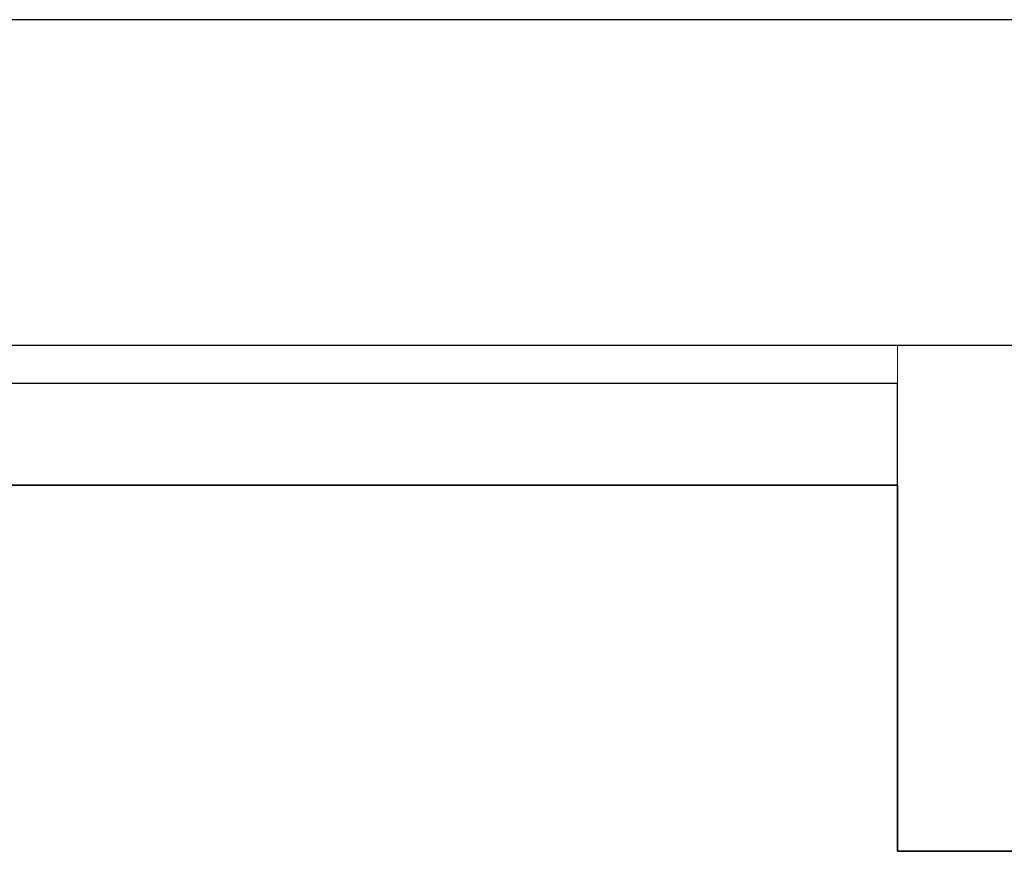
# Model space of a CAD drawing. Header units: metres. Extents: x 397.7 to 427.5, y 12.7 to 28.4.
# Tile 110 of 130: x 410.025 to 410.509, y 27.819 to 28.228. Entities that reach past the tile are written whole.
import ezdxf

# ---------------------------------------------------------------- set-up
doc = ezdxf.new("R2010")
doc.units = ezdxf.units.M
doc.layers.add('01_SUELOS', color=7, linetype='Continuous', lineweight=25, true_color=0x007f00)
for name, color, linetype, lineweight in [('A-COLS-____-MCUT', 7, 'Continuous', 18), ('A-COLS-____-OTLN', 7, 'Continuous', 18), ('A-WALL-____-MCUT', 7, 'Continuous', 25), ('A-WALL-____-OTLN', 7, 'Continuous', 25)]:
    doc.layers.add(name, color=color, linetype=linetype, lineweight=lineweight)

# ---------------------------------------------------------------- blocks, each defined once
blk = doc.blocks.new('Family - Evans P4-154029-07_CLI_AIRE_P4')
at = {"layer": 'A-WALL-____-MCUT', "color": 253, "true_color": 0xaaaaaa}
for p, q in [((1.47, 0.05), (0, 0.05)), ((1.47, 0), (1.47, 0.05)), ((0, 0), (1.47, 0))]:
    blk.add_line(p, q, dxfattribs=at)
at = {"layer": 'A-WALL-____-OTLN', "color": 253, "true_color": 0xaaaaaa}
for p, q in [((1.47, 0.05), (0, 0.05)), ((1.47, 0), (1.47, 0.05)), ((0, 0), (1.47, 0))]:
    blk.add_line(p, q, dxfattribs=at)
at = {"layer": 'A-WALL-____-OTLN', "color": 253, "lineweight": 18, "true_color": 0xaaaaaa}
blk.add_line((0, 0), (1.47, 0), dxfattribs=at)
blk = doc.blocks.new('Family - Pilar P4-154110-07_CLI_AIRE_P4')
at = {"layer": 'A-COLS-____-MCUT', "color": 253, "true_color": 0xaaaaaa}
for p, q in [((0.37, 0.24879), (0, 0.24879)), ((0, 0.24879), (0, 0)), ((0.37, 0), (0.37, 0.24879)), ((0, 0), (0.37, 0))]:
    blk.add_line(p, q, dxfattribs=at)
at = {"layer": 'A-COLS-____-OTLN', "color": 253, "true_color": 0xaaaaaa}
for p, q in [((0.37, 0.24879), (0, 0.24879)), ((0, 0.24879), (0, 0)), ((0.37, 0), (0.37, 0.24879)), ((0, 0), (0.37, 0))]:
    blk.add_line(p, q, dxfattribs=at)
blk = doc.blocks.new('Family - Evans P4-154228-07_CLI_AIRE_P4')
at = {"layer": 'A-WALL-____-MCUT', "color": 253, "true_color": 0xaaaaaa}
for p, q in [((25.58768, 0.16), (0.03316, 0.16)), ((0, 0), (25.55598, 0))]:
    blk.add_line(p, q, dxfattribs=at)
at = {"layer": 'A-WALL-____-OTLN', "color": 253, "true_color": 0xaaaaaa}
for p, q in [((25.58768, 0.16), (0.03316, 0.16)), ((0, 0), (25.55598, 0))]:
    blk.add_line(p, q, dxfattribs=at)
at = {"layer": 'A-WALL-____-OTLN', "color": 253, "lineweight": 18, "true_color": 0xaaaaaa}
blk.add_line((0, 0), (25.55598, 0), dxfattribs=at)
blk = doc.blocks.new('Family - LONDR55-XX_ZZ-ARQ-CAA-M3D-Londres55-154484-07_CLI_AIRE_P4')
at = {"layer": '01_SUELOS', "color": 9, "true_color": 0xaad4aa}
for p, q in [((12.16176, 14.88885), (10.69176, 14.88885)), ((10.69176, 14.88885), (12.16176, 14.88885)), ((12.16176, 14.70885), (12.16176, 14.88885)), ((12.16176, 14.88885), (12.16176, 14.70885)), ((12.38176, 14.70885), (12.16176, 14.70885)), ((12.16176, 14.70885), (12.38176, 14.70885))]:
    blk.add_line(p, q, dxfattribs=at)
blk = doc.blocks.new('LONDR55-XX_ZZ-ARQ-CAA-M3D-Londres55_ifc-1-07_CLI_AIRE_P4')
at = {"layer": '01_SUELOS', "color": 253, "lineweight": 18, "true_color": 0xaaaaaa}
blk.add_blockref('Family - LONDR55-XX_ZZ-ARQ-CAA-M3D-Londres55-154484-07_CLI_AIRE_P4', (398.29523, 13.11061), dxfattribs=at)
at = {"layer": 'A-COLS-____-OTLN', "color": 253, "lineweight": 18, "true_color": 0xaaaaaa}
blk.add_blockref('Family - Pilar P4-154110-07_CLI_AIRE_P4', (410.45698, 27.81946), dxfattribs=at)
at = {"layer": 'A-WALL-____-OTLN', "color": 253, "lineweight": 18, "true_color": 0xaaaaaa, "rotation": 180}
blk.add_blockref('Family - Evans P4-154228-07_CLI_AIRE_P4', (426.84641, 28.22825), dxfattribs=at)
at = {"layer": 'A-WALL-____-OTLN', "color": 253, "lineweight": 18, "true_color": 0xaaaaaa}
blk.add_blockref('Family - Evans P4-154029-07_CLI_AIRE_P4', (408.98698, 27.99946), dxfattribs=at)

msp = doc.modelspace()

# ---------------------------------------------------------------- block references
at = {"lineweight": 5}
msp.add_blockref('LONDR55-XX_ZZ-ARQ-CAA-M3D-Londres55_ifc-1-07_CLI_AIRE_P4', (0, 0), dxfattribs=at)

doc.saveas('drawing.dxf')
